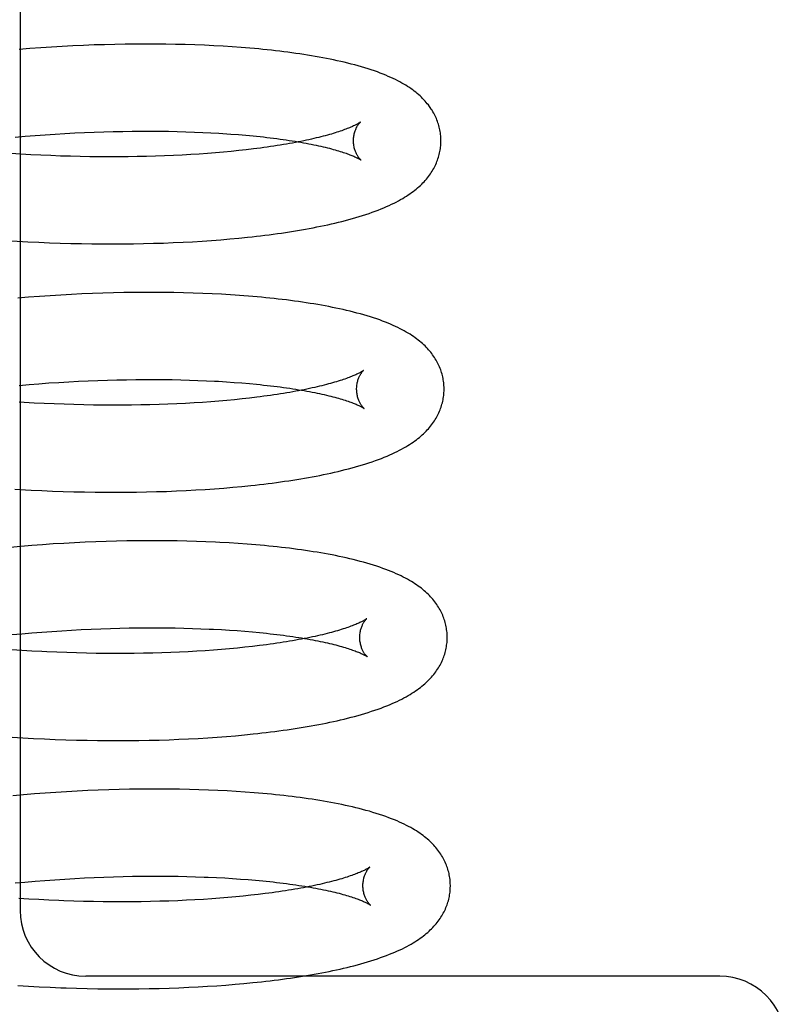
# Model space of a CAD drawing. Header units: inches. Extents: x 0 to 215, y 0 to 139.
# Tile 74 of 111: x 124.886 to 125.061, y 52.348 to 52.573. Entities that reach past the tile are written whole.
import ezdxf

# ---------------------------------------------------------------- set-up
doc = ezdxf.new("R2010")
doc.units = ezdxf.units.IN
doc.header["$LTSCALE"] = 11.804375
doc.header["$MEASUREMENT"] = 0
doc.linetypes.add('HIDDEN', pattern=[0.2, 0.1, -0.1])
doc.layers.add('DEFAULT_2', color=8, linetype='HIDDEN')

msp = doc.modelspace()

# ---------------------------------------------------------------- linework, layer by layer
at = {"layer": 'DEFAULT_2', "color": 8, "linetype": 'HIDDEN'}
for p, q in [((124.88573, 52.58921), (124.88573, 52.36921)), ((124.88797, 52.56636), (124.88549, 52.56617)), ((124.89044, 52.56654), (124.88797, 52.56636)), ((124.89291, 52.5667), (124.89044, 52.56654)), ((124.89536, 52.56684), (124.89291, 52.5667)), ((124.8978, 52.56696), (124.89536, 52.56684)), ((124.90023, 52.56707), (124.8978, 52.56696)), ((124.90265, 52.56717), (124.90023, 52.56707)), ((124.90504, 52.56724), (124.90265, 52.56717)), ((124.90743, 52.5673), (124.90504, 52.56724)), ((124.90979, 52.56734), (124.90743, 52.5673)), ((124.91213, 52.56737), (124.90979, 52.56734)), ((124.91446, 52.56738), (124.91213, 52.56737)), ((124.91676, 52.56737), (124.91446, 52.56738)), ((124.91903, 52.56735), (124.91676, 52.56737)), ((124.92129, 52.56731), (124.91903, 52.56735)), ((124.92351, 52.56726), (124.92129, 52.56731)), ((124.92571, 52.56719), (124.92351, 52.56726)), ((124.92789, 52.5671), (124.92571, 52.56719)), ((124.93003, 52.567), (124.92789, 52.5671)), ((124.93215, 52.56688), (124.93003, 52.567)), ((124.93423, 52.56675), (124.93215, 52.56688)), ((124.88463, 52.54611), (124.88692, 52.54631)), ((124.88692, 52.54631), (124.8892, 52.54649)), ((124.8892, 52.54649), (124.89147, 52.54665)), ((124.89147, 52.54665), (124.89373, 52.5468)), ((124.89373, 52.5468), (124.89599, 52.54693)), ((124.89599, 52.54693), (124.89823, 52.54705)), ((124.89823, 52.54705), (124.90046, 52.54716)), ((124.90046, 52.54716), (124.90267, 52.54724)), ((124.90267, 52.54724), (124.90487, 52.54732)), ((124.90487, 52.54732), (124.90705, 52.54738)), ((124.90705, 52.54738), (124.9092, 52.54742)), ((124.9092, 52.54742), (124.91134, 52.54745)), ((124.91134, 52.54745), (124.91346, 52.54747)), ((124.91346, 52.54747), (124.91555, 52.54747)), ((124.91555, 52.54747), (124.91761, 52.54746)), ((124.91761, 52.54746), (124.91965, 52.54743)), ((124.91965, 52.54743), (124.92166, 52.54739)), ((124.92166, 52.54739), (124.92363, 52.54733)), ((124.92363, 52.54733), (124.92558, 52.54727)), ((124.92558, 52.54727), (124.92749, 52.54719)), ((124.92749, 52.54719), (124.92937, 52.5471)), ((124.93211, 52.54693), (124.9339, 52.54681)), ((124.9339, 52.54681), (124.93564, 52.54668)), ((124.93564, 52.54668), (124.93734, 52.54653)), ((124.88589, 52.54221), (124.8836, 52.54235)), ((124.88817, 52.54208), (124.88589, 52.54221)), ((124.89045, 52.54196), (124.88817, 52.54208)), ((124.89273, 52.54186), (124.89045, 52.54196)), ((124.89499, 52.54178), (124.89273, 52.54186)), ((124.89724, 52.54171), (124.89499, 52.54178)), ((124.89948, 52.54166), (124.89724, 52.54171)), ((124.9017, 52.54162), (124.89948, 52.54166)), ((124.90391, 52.54159), (124.9017, 52.54162)), ((124.9061, 52.54158), (124.90391, 52.54159)), ((124.90827, 52.54159), (124.9061, 52.54158)), ((124.91042, 52.5416), (124.90827, 52.54159)), ((124.91254, 52.54164), (124.91042, 52.5416)), ((124.91465, 52.54168), (124.91254, 52.54164)), ((124.91672, 52.54174), (124.91465, 52.54168)), ((124.91877, 52.54181), (124.91672, 52.54174)), ((124.92079, 52.5419), (124.91877, 52.54181)), ((124.92278, 52.542), (124.92079, 52.5419)), ((124.92474, 52.54211), (124.92278, 52.542)), ((124.92667, 52.54223), (124.92474, 52.54211)), ((124.92856, 52.54236), (124.92667, 52.54223)), ((124.93041, 52.54251), (124.92856, 52.54236)), ((124.93223, 52.54267), (124.93041, 52.54251)), ((124.93401, 52.54284), (124.93223, 52.54267)), ((124.93574, 52.54301), (124.93401, 52.54284)), ((124.93744, 52.5432), (124.93574, 52.54301)), ((124.93909, 52.5434), (124.93744, 52.5432)), ((124.93575, 52.523), (124.93777, 52.52321)), ((124.88753, 52.52217), (124.88999, 52.52205)), ((124.88999, 52.52205), (124.89245, 52.52195)), ((124.89245, 52.52195), (124.89489, 52.52186)), ((124.89489, 52.52186), (124.89733, 52.52179)), ((124.89733, 52.52179), (124.89975, 52.52174)), ((124.89975, 52.52174), (124.90216, 52.5217)), ((124.90216, 52.5217), (124.90455, 52.52168)), ((124.90455, 52.52168), (124.90693, 52.52167)), ((124.90693, 52.52167), (124.90929, 52.52168)), ((124.90929, 52.52168), (124.91163, 52.52171)), ((124.91163, 52.52171), (124.91394, 52.52175)), ((124.91394, 52.52175), (124.91624, 52.52181)), ((124.91624, 52.52181), (124.91851, 52.52188)), ((124.91851, 52.52188), (124.92076, 52.52197)), ((124.92076, 52.52197), (124.92299, 52.52207)), ((124.92299, 52.52207), (124.92519, 52.52219)), ((124.92519, 52.52219), (124.92736, 52.52232)), ((124.92736, 52.52232), (124.9295, 52.52247)), ((124.9295, 52.52247), (124.93161, 52.52263)), ((124.93161, 52.52263), (124.9337, 52.52281)), ((124.9337, 52.52281), (124.93575, 52.523)), ((124.89259, 52.50984), (124.89013, 52.50967)), ((124.89503, 52.50999), (124.89259, 52.50984)), ((124.89746, 52.51012), (124.89503, 52.50999)), ((124.89988, 52.51024), (124.89746, 52.51012)), ((124.90229, 52.51034), (124.89988, 52.51024)), ((124.90468, 52.51042), (124.90229, 52.51034)), ((124.90706, 52.51048), (124.90468, 52.51042)), ((124.90942, 52.51053), (124.90706, 52.51048)), ((124.91176, 52.51057), (124.90942, 52.51053)), ((124.91407, 52.51059), (124.91176, 52.51057)), ((124.91637, 52.51059), (124.91407, 52.51059)), ((124.91865, 52.51057), (124.91637, 52.51059)), ((124.9209, 52.51054), (124.91865, 52.51057)), ((124.92313, 52.51049), (124.9209, 52.51054)), ((124.92533, 52.51043), (124.92313, 52.51049)), ((124.9275, 52.51035), (124.92533, 52.51043)), ((124.92965, 52.51026), (124.9275, 52.51035)), ((124.93489, 52.50996), (124.93281, 52.51009)), ((124.88767, 52.50949), (124.8852, 52.50929)), ((124.89013, 52.50967), (124.88767, 52.50949)), ((124.88549, 52.48933), (124.88777, 52.48953)), ((124.88777, 52.48953), (124.89005, 52.4897)), ((124.89005, 52.4897), (124.89232, 52.48987)), ((124.89232, 52.48987), (124.89459, 52.49002)), ((124.89459, 52.49002), (124.89684, 52.49015)), ((124.89684, 52.49015), (124.89908, 52.49027)), ((124.89908, 52.49027), (124.90131, 52.49037)), ((124.90131, 52.49037), (124.90352, 52.49046)), ((124.90352, 52.49046), (124.90572, 52.49053)), ((124.90572, 52.49053), (124.90789, 52.49059)), ((124.90789, 52.49059), (124.91005, 52.49063)), ((124.91005, 52.49063), (124.91219, 52.49066)), ((124.91219, 52.49066), (124.9143, 52.49068)), ((124.9143, 52.49068), (124.91639, 52.49068)), ((124.91639, 52.49068), (124.91845, 52.49066)), ((124.91845, 52.49066), (124.92049, 52.49064)), ((124.92049, 52.49064), (124.92249, 52.49059)), ((124.92249, 52.49059), (124.92447, 52.49054)), ((124.92447, 52.49054), (124.92641, 52.49047)), ((124.92641, 52.49047), (124.92832, 52.49039)), ((124.93112, 52.49025), (124.93294, 52.49014)), ((124.93294, 52.49014), (124.93472, 52.49001)), ((124.93472, 52.49001), (124.93646, 52.48988)), ((124.93646, 52.48988), (124.93816, 52.48973)), ((124.88784, 52.48534), (124.88555, 52.48548)), ((124.89353, 52.48507), (124.89126, 52.48517)), ((124.89579, 52.48499), (124.89353, 52.48507)), ((124.89804, 52.48492), (124.89579, 52.48499)), ((124.9175, 52.48495), (124.91543, 52.48489)), ((124.91955, 52.48502), (124.9175, 52.48495)), ((124.92157, 52.48511), (124.91955, 52.48502)), ((124.92356, 52.48521), (124.92157, 52.48511)), ((124.92552, 52.48532), (124.92356, 52.48521)), ((124.92744, 52.48544), (124.92552, 52.48532)), ((124.92933, 52.48558), (124.92744, 52.48544)), ((124.93118, 52.48572), (124.92933, 52.48558)), ((124.933, 52.48588), (124.93118, 52.48572)), ((124.93477, 52.48605), (124.933, 52.48588)), ((124.93651, 52.48623), (124.93477, 52.48605)), ((124.9382, 52.48642), (124.93651, 52.48623)), ((124.93985, 52.48661), (124.9382, 52.48642)), ((124.90027, 52.48486), (124.89804, 52.48492)), ((124.90249, 52.48483), (124.90027, 52.48486)), ((124.9047, 52.4848), (124.90249, 52.48483)), ((124.90689, 52.48479), (124.9047, 52.4848)), ((124.90906, 52.4848), (124.90689, 52.48479)), ((124.9112, 52.48481), (124.90906, 52.4848)), ((124.91333, 52.48485), (124.9112, 52.48481)), ((124.91543, 52.48489), (124.91333, 52.48485)), ((124.88452, 52.4656), (124.887, 52.46545)), ((124.8907, 52.46526), (124.89316, 52.46516)), ((124.89316, 52.46516), (124.8956, 52.46507)), ((124.8956, 52.46507), (124.89804, 52.465)), ((124.89804, 52.465), (124.90046, 52.46495)), ((124.90046, 52.46495), (124.90287, 52.46491)), ((124.90287, 52.46491), (124.90526, 52.46489)), ((124.90526, 52.46489), (124.90764, 52.46488)), ((124.90764, 52.46488), (124.91, 52.46489)), ((124.91, 52.46489), (124.91234, 52.46492)), ((124.91234, 52.46492), (124.91466, 52.46496)), ((124.91466, 52.46496), (124.91695, 52.46502)), ((124.91695, 52.46502), (124.91923, 52.46509)), ((124.91923, 52.46509), (124.92148, 52.46518)), ((124.92148, 52.46518), (124.9237, 52.46528)), ((124.9237, 52.46528), (124.9259, 52.4654)), ((124.9259, 52.4654), (124.92807, 52.46553)), ((124.92807, 52.46553), (124.93021, 52.46568)), ((124.93021, 52.46568), (124.93233, 52.46584)), ((124.93233, 52.46584), (124.93441, 52.46602)), ((124.93441, 52.46602), (124.93646, 52.46621)), ((124.93646, 52.46621), (124.93848, 52.46641)), ((124.90061, 52.45345), (124.89819, 52.45333)), ((124.90302, 52.45355), (124.90061, 52.45345)), ((124.90541, 52.45363), (124.90302, 52.45355)), ((124.90779, 52.45369), (124.90541, 52.45363)), ((124.91015, 52.45374), (124.90779, 52.45369)), ((124.91248, 52.45378), (124.91015, 52.45374)), ((124.9148, 52.45379), (124.91248, 52.45378)), ((124.9171, 52.4538), (124.9148, 52.45379)), ((124.91938, 52.45378), (124.9171, 52.4538)), ((124.92163, 52.45375), (124.91938, 52.45378)), ((124.92385, 52.4537), (124.92163, 52.45375)), ((124.92605, 52.45364), (124.92385, 52.4537)), ((124.92823, 52.45356), (124.92605, 52.45364)), ((124.93354, 52.4533), (124.93144, 52.45342)), ((124.88593, 52.4525), (124.88346, 52.45228)), ((124.8884, 52.4527), (124.88593, 52.4525)), ((124.89086, 52.45288), (124.8884, 52.4527)), ((124.89332, 52.45305), (124.89086, 52.45288)), ((124.89576, 52.4532), (124.89332, 52.45305)), ((124.89819, 52.45333), (124.89576, 52.4532)), ((124.93561, 52.45317), (124.93354, 52.4533)), ((124.89297, 52.43307), (124.89524, 52.43322)), ((124.89524, 52.43322), (124.89749, 52.43335)), ((124.89749, 52.43335), (124.89973, 52.43347)), ((124.89973, 52.43347), (124.90196, 52.43358)), ((124.90196, 52.43358), (124.90418, 52.43367)), ((124.90418, 52.43367), (124.90637, 52.43374)), ((124.90637, 52.43374), (124.90855, 52.4338)), ((124.90855, 52.4338), (124.91071, 52.43384)), ((124.91071, 52.43384), (124.91285, 52.43387)), ((124.91285, 52.43387), (124.91497, 52.43389)), ((124.91497, 52.43389), (124.91706, 52.43389)), ((124.91706, 52.43389), (124.91912, 52.43387)), ((124.91912, 52.43387), (124.92116, 52.43385)), ((124.92116, 52.43385), (124.92316, 52.4338)), ((124.92316, 52.4338), (124.92514, 52.43375)), ((124.92514, 52.43375), (124.92709, 52.43368)), ((124.92994, 52.43356), (124.9318, 52.43346)), ((124.9318, 52.43346), (124.93362, 52.43335)), ((124.93362, 52.43335), (124.9354, 52.43323)), ((124.9354, 52.43323), (124.93714, 52.43309)), ((124.88384, 52.43232), (124.88613, 52.43253)), ((124.88613, 52.43253), (124.88842, 52.43273)), ((124.88842, 52.43273), (124.8907, 52.43291)), ((124.8907, 52.43291), (124.89297, 52.43307)), ((124.93714, 52.43309), (124.93884, 52.43295)), ((124.88615, 52.4287), (124.88385, 52.42885)), ((124.88844, 52.42856), (124.88615, 52.4287)), ((124.92807, 52.42864), (124.92614, 52.42852)), ((124.92996, 52.42878), (124.92807, 52.42864)), ((124.93181, 52.42892), (124.92996, 52.42878)), ((124.93363, 52.42908), (124.93181, 52.42892)), ((124.93541, 52.42925), (124.93363, 52.42908)), ((124.93715, 52.42943), (124.93541, 52.42925)), ((124.93884, 52.42962), (124.93715, 52.42943)), ((124.9405, 52.42981), (124.93884, 52.42962)), ((124.89072, 52.42844), (124.88844, 52.42856)), ((124.89639, 52.4282), (124.89413, 52.42828)), ((124.89864, 52.42813), (124.89639, 52.4282)), ((124.90088, 52.42808), (124.89864, 52.42813)), ((124.9031, 52.42804), (124.90088, 52.42808)), ((124.90531, 52.42801), (124.9031, 52.42804)), ((124.9075, 52.428), (124.90531, 52.42801)), ((124.90967, 52.428), (124.9075, 52.428)), ((124.91182, 52.42802), (124.90967, 52.428)), ((124.91394, 52.42805), (124.91182, 52.42802)), ((124.91605, 52.4281), (124.91394, 52.42805)), ((124.91812, 52.42816), (124.91605, 52.4281)), ((124.92017, 52.42823), (124.91812, 52.42816)), ((124.92219, 52.42831), (124.92017, 52.42823)), ((124.92418, 52.42841), (124.92219, 52.42831)), ((124.92614, 52.42852), (124.92418, 52.42841)), ((124.88388, 52.40889), (124.88635, 52.40874)), ((124.88635, 52.40874), (124.88882, 52.4086)), ((124.88882, 52.4086), (124.89129, 52.40848)), ((124.89129, 52.40848), (124.89374, 52.40837)), ((124.89374, 52.40837), (124.89619, 52.40829)), ((124.9198, 52.40829), (124.92205, 52.40838)), ((124.92205, 52.40838), (124.92427, 52.40848)), ((124.92427, 52.40848), (124.92647, 52.4086)), ((124.92647, 52.4086), (124.92864, 52.40873)), ((124.92864, 52.40873), (124.93079, 52.40888)), ((124.93079, 52.40888), (124.9329, 52.40904)), ((124.9329, 52.40904), (124.93498, 52.40921)), ((124.93498, 52.40921), (124.93704, 52.4094)), ((124.93704, 52.4094), (124.93906, 52.40961)), ((124.89619, 52.40829), (124.89862, 52.40821)), ((124.89862, 52.40821), (124.90104, 52.40816)), ((124.90104, 52.40816), (124.90345, 52.40812)), ((124.90345, 52.40812), (124.90584, 52.4081)), ((124.90584, 52.4081), (124.90822, 52.40809)), ((124.90822, 52.40809), (124.91057, 52.4081)), ((124.91057, 52.4081), (124.91291, 52.40812)), ((124.91291, 52.40812), (124.91523, 52.40817)), ((124.91523, 52.40817), (124.91753, 52.40822)), ((124.91753, 52.40822), (124.9198, 52.40829)), ((124.88653, 52.3957), (124.88406, 52.39548)), ((124.889, 52.3959), (124.88653, 52.3957)), ((124.89146, 52.39608), (124.889, 52.3959)), ((124.89391, 52.39625), (124.89146, 52.39608)), ((124.89635, 52.3964), (124.89391, 52.39625)), ((124.89878, 52.39653), (124.89635, 52.3964)), ((124.9012, 52.39665), (124.89878, 52.39653)), ((124.90361, 52.39675), (124.9012, 52.39665)), ((124.906, 52.39683), (124.90361, 52.39675)), ((124.90837, 52.3969), (124.906, 52.39683)), ((124.91073, 52.39695), (124.90837, 52.3969)), ((124.91307, 52.39698), (124.91073, 52.39695)), ((124.91539, 52.397), (124.91307, 52.39698)), ((124.91768, 52.397), (124.91539, 52.397)), ((124.91996, 52.39699), (124.91768, 52.397)), ((124.92221, 52.39696), (124.91996, 52.39699)), ((124.92444, 52.39692), (124.92221, 52.39696)), ((124.92664, 52.39685), (124.92444, 52.39692)), ((124.92881, 52.39678), (124.92664, 52.39685)), ((124.93096, 52.39669), (124.92881, 52.39678)), ((124.93308, 52.39658), (124.93096, 52.39669)), ((124.93516, 52.39645), (124.93308, 52.39658)), ((124.93722, 52.39632), (124.93516, 52.39645)), ((124.90268, 52.37679), (124.9049, 52.37687)), ((124.9049, 52.37687), (124.90709, 52.37695)), ((124.90709, 52.37695), (124.90927, 52.37701)), ((124.90927, 52.37701), (124.91143, 52.37705)), ((124.91143, 52.37705), (124.91357, 52.37708)), ((124.91357, 52.37708), (124.91569, 52.37709)), ((124.91569, 52.37709), (124.91778, 52.37709)), ((124.91778, 52.37709), (124.91984, 52.37708)), ((124.91984, 52.37708), (124.92188, 52.37705)), ((124.92188, 52.37705), (124.92388, 52.37701)), ((124.92388, 52.37701), (124.92586, 52.37696)), ((124.92877, 52.37685), (124.93066, 52.37677)), ((124.88457, 52.37553), (124.88685, 52.37574)), ((124.88685, 52.37574), (124.88914, 52.37594)), ((124.88914, 52.37594), (124.89142, 52.37612)), ((124.89142, 52.37612), (124.89369, 52.37628)), ((124.89369, 52.37628), (124.89596, 52.37643)), ((124.89596, 52.37643), (124.89821, 52.37656)), ((124.89821, 52.37656), (124.90045, 52.37668)), ((124.90045, 52.37668), (124.90268, 52.37679)), ((124.93066, 52.37677), (124.93252, 52.37667)), ((124.93252, 52.37667), (124.93434, 52.37656)), ((124.93434, 52.37656), (124.93612, 52.37643)), ((124.93612, 52.37643), (124.93786, 52.3763)), ((124.93786, 52.3763), (124.93956, 52.37615)), ((124.93503, 52.37235), (124.93324, 52.37219)), ((124.93678, 52.37252), (124.93503, 52.37235)), ((124.93849, 52.3727), (124.93678, 52.37252)), ((124.94016, 52.37289), (124.93849, 52.3727)), ((124.94179, 52.37309), (124.94016, 52.37289)), ((124.88772, 52.37185), (124.88542, 52.372)), ((124.89001, 52.37172), (124.88772, 52.37185)), ((124.89231, 52.3716), (124.89001, 52.37172)), ((124.89459, 52.3715), (124.89231, 52.3716)), ((124.90025, 52.37132), (124.89799, 52.37138)), ((124.90249, 52.37127), (124.90025, 52.37132)), ((124.90472, 52.37123), (124.90249, 52.37127)), ((124.90693, 52.37121), (124.90472, 52.37123)), ((124.90912, 52.37121), (124.90693, 52.37121)), ((124.91129, 52.37122), (124.90912, 52.37121)), ((124.91344, 52.37124), (124.91129, 52.37122)), ((124.91557, 52.37128), (124.91344, 52.37124)), ((124.91767, 52.37133), (124.91557, 52.37128)), ((124.91974, 52.3714), (124.91767, 52.37133)), ((124.92179, 52.37147), (124.91974, 52.3714)), ((124.92381, 52.37156), (124.92179, 52.37147)), ((124.92572, 52.37166), (124.92381, 52.37156)), ((124.92765, 52.37178), (124.92572, 52.37166)), ((124.92955, 52.37191), (124.92765, 52.37178)), ((124.93141, 52.37204), (124.92955, 52.37191)), ((124.93324, 52.37219), (124.93141, 52.37204)), ((125.04573, 52.35421), (124.90073, 52.35421)), ((124.93071, 52.35203), (124.93281, 52.35218)), ((124.93281, 52.35218), (124.93489, 52.35235)), ((124.93489, 52.35235), (124.93693, 52.35253)), ((124.93693, 52.35253), (124.93894, 52.35273)), ((124.93894, 52.35273), (124.94093, 52.35294)), ((124.88519, 52.35206), (124.88766, 52.35191)), ((124.88766, 52.35191), (124.89012, 52.35178)), ((124.89012, 52.35178), (124.89257, 52.35166)), ((124.89257, 52.35166), (124.89501, 52.35156)), ((124.89866, 52.35144), (124.90107, 52.35138)), ((124.90107, 52.35138), (124.90348, 52.35134)), ((124.90348, 52.35134), (124.90586, 52.35131)), ((124.90586, 52.35131), (124.90824, 52.3513)), ((124.90824, 52.3513), (124.91059, 52.3513)), ((124.91059, 52.3513), (124.91292, 52.35132)), ((124.91292, 52.35132), (124.91524, 52.35136)), ((124.91524, 52.35136), (124.91753, 52.35141)), ((124.91753, 52.35141), (124.91981, 52.35148)), ((124.91981, 52.35148), (124.92206, 52.35156)), ((124.92206, 52.35156), (124.92428, 52.35166)), ((124.92428, 52.35166), (124.92648, 52.35177)), ((124.92648, 52.35177), (124.92858, 52.35189)), ((124.92858, 52.35189), (124.93071, 52.35203))]:
    msp.add_line(p, q, dxfattribs=at)
for points in [[(124.98197, 52.54543), (124.98196, 52.54572), (124.98195, 52.54606), (124.98192, 52.5464), (124.98189, 52.54673), (124.98184, 52.54707), (124.98179, 52.5474), (124.98173, 52.54774), (124.98166, 52.54807), (124.98158, 52.5484), (124.98149, 52.54873), (124.9814, 52.54906), (124.98129, 52.54939), (124.98118, 52.54971), (124.98105, 52.55003), (124.98092, 52.55035), (124.98078, 52.55067), (124.98063, 52.55098), (124.98048, 52.5513), (124.98031, 52.55161), (124.98013, 52.55192), (124.97995, 52.55223), (124.97975, 52.55253), (124.97954, 52.55284), (124.97933, 52.55314), (124.9791, 52.55345), (124.97886, 52.55375), (124.97861, 52.55405), (124.97835, 52.55435), (124.97807, 52.55465), (124.97779, 52.55494), (124.9775, 52.55523), (124.97719, 52.55552), (124.97688, 52.5558), (124.97655, 52.55608), (124.97622, 52.55635), (124.97587, 52.55663), (124.97551, 52.5569), (124.97514, 52.55716), (124.97476, 52.55743), (124.97436, 52.55769), (124.97394, 52.55795), (124.97351, 52.55821), (124.97306, 52.55847), (124.97259, 52.55873), (124.9721, 52.55898), (124.97159, 52.55924), (124.97107, 52.5595), (124.97052, 52.55975), (124.96994, 52.56), (124.96935, 52.56026), (124.96873, 52.5605), (124.9681, 52.56075), (124.96744, 52.561), (124.96675, 52.56124), (124.96605, 52.56148), (124.96532, 52.56172), (124.96457, 52.56195), (124.96381, 52.56218), (124.96303, 52.5624), (124.96225, 52.56261), (124.96145, 52.56282), (124.96066, 52.56302), (124.95986, 52.56322), (124.95905, 52.5634), (124.95825, 52.56358), (124.95743, 52.56376), (124.95661, 52.56393), (124.95578, 52.56409), (124.95494, 52.56425), (124.95409, 52.56441), (124.95323, 52.56456), (124.95236, 52.56471), (124.95148, 52.56485), (124.9506, 52.56499), (124.9497, 52.56513), (124.9488, 52.56526), (124.94789, 52.56538), (124.94697, 52.56551), (124.94604, 52.56563), (124.94511, 52.56574), (124.94416, 52.56585), (124.9432, 52.56596), (124.94224, 52.56606), (124.94127, 52.56616), (124.94029, 52.56626), (124.9393, 52.56635), (124.9383, 52.56644), (124.9373, 52.56652), (124.93628, 52.5666), (124.93423, 52.56675)], [(124.96356, 52.54955), (124.96355, 52.54954), (124.96354, 52.54952), (124.96351, 52.54951), (124.96347, 52.54948), (124.96343, 52.54945), (124.96337, 52.54941), (124.96331, 52.54937), (124.96323, 52.54932), (124.96314, 52.54926), (124.96304, 52.5492), (124.96293, 52.54914), (124.96281, 52.54907), (124.96267, 52.549), (124.96252, 52.54892), (124.96236, 52.54883), (124.96218, 52.54875), (124.96199, 52.54866), (124.96178, 52.54856), (124.96156, 52.54846), (124.96133, 52.54836), (124.96108, 52.54826), (124.96082, 52.54815), (124.96054, 52.54804), (124.96025, 52.54792), (124.95994, 52.54781), (124.95961, 52.54769), (124.95927, 52.54757), (124.95892, 52.54744), (124.95855, 52.54732), (124.95816, 52.5472), (124.95776, 52.54707), (124.95734, 52.54694), (124.95691, 52.54681), (124.95647, 52.54668), (124.956, 52.54655), (124.95553, 52.54642), (124.95504, 52.54629), (124.95453, 52.54616), (124.95401, 52.54603), (124.95347, 52.5459), (124.95292, 52.54577), (124.95236, 52.54564), (124.95178, 52.54551), (124.95119, 52.54538), (124.95058, 52.54526), (124.94996, 52.54513), (124.94932, 52.545), (124.94868, 52.54488), (124.94801, 52.54475), (124.94734, 52.54463), (124.94665, 52.54451), (124.94595, 52.54439), (124.94524, 52.54427), (124.94451, 52.54416), (124.94377, 52.54404), (124.94302, 52.54393), (124.94226, 52.54382), (124.94148, 52.54371), (124.9407, 52.54361), (124.9399, 52.5435), (124.93909, 52.5434)], [(124.96197, 52.54518), (124.96197, 52.54542), (124.96198, 52.54568), (124.962, 52.54594), (124.96203, 52.54619), (124.96207, 52.54643), (124.96211, 52.54666), (124.96216, 52.54689), (124.96222, 52.54711), (124.96228, 52.54732), (124.96234, 52.54751), (124.96241, 52.5477), (124.96248, 52.54788), (124.96255, 52.54804), (124.96262, 52.5482), (124.9627, 52.54835), (124.96277, 52.54848), (124.96284, 52.54861), (124.96291, 52.54873), (124.96298, 52.54884), (124.96305, 52.54894), (124.96311, 52.54903), (124.96318, 52.54911), (124.96323, 52.54919), (124.96329, 52.54926), (124.96334, 52.54932), (124.96339, 52.54937), (124.96343, 52.54942), (124.96347, 52.54945), (124.9635, 52.54949), (124.96353, 52.54951), (124.96354, 52.54953), (124.96356, 52.54954), (124.96356, 52.54955)], [(124.92937, 52.5471), (124.93121, 52.54699), (124.93211, 52.54693)], [(124.93734, 52.54653), (124.939, 52.54638), (124.93981, 52.5463), (124.94061, 52.54621), (124.9414, 52.54613), (124.94218, 52.54604), (124.94294, 52.54595), (124.94369, 52.54585), (124.94444, 52.54576), (124.94517, 52.54566), (124.94588, 52.54556), (124.94659, 52.54546), (124.94728, 52.54536), (124.94796, 52.54525), (124.94862, 52.54515), (124.94927, 52.54504), (124.94991, 52.54493), (124.95054, 52.54482), (124.95115, 52.5447), (124.95175, 52.54459), (124.95233, 52.54448), (124.9529, 52.54436), (124.95345, 52.54425), (124.95399, 52.54413), (124.95452, 52.54401), (124.95503, 52.54389), (124.95552, 52.54378), (124.956, 52.54366), (124.95647, 52.54354), (124.95692, 52.54342), (124.95736, 52.5433), (124.95778, 52.54319), (124.95818, 52.54307), (124.95857, 52.54295), (124.95895, 52.54284), (124.95931, 52.54273), (124.95965, 52.54261), (124.95998, 52.5425), (124.96029, 52.5424), (124.96059, 52.54229), (124.96087, 52.54219), (124.96114, 52.54208), (124.96139, 52.54198), (124.96163, 52.54189), (124.96185, 52.5418), (124.96206, 52.54171), (124.96225, 52.54162), (124.96243, 52.54154), (124.9626, 52.54146), (124.96275, 52.54138), (124.96289, 52.54131), (124.96302, 52.54124), (124.96313, 52.54118), (124.96324, 52.54112), (124.96333, 52.54107), (124.96341, 52.54103), (124.96347, 52.54098), (124.96353, 52.54095), (124.96358, 52.54092), (124.96362, 52.54089), (124.96364, 52.54087), (124.96365, 52.54087)], [(124.93777, 52.52321), (124.93877, 52.52332), (124.93976, 52.52343), (124.94074, 52.52354), (124.94171, 52.52366), (124.94268, 52.52378), (124.94363, 52.52391), (124.94458, 52.52404), (124.94552, 52.52417), (124.94645, 52.52431), (124.94737, 52.52445), (124.94828, 52.5246), (124.94919, 52.52475), (124.95008, 52.5249), (124.95097, 52.52505), (124.95185, 52.52521), (124.95272, 52.52538), (124.95358, 52.52555), (124.95443, 52.52572), (124.95526, 52.52589), (124.95609, 52.52607), (124.95692, 52.52626), (124.95773, 52.52644), (124.95853, 52.52664), (124.95933, 52.52684), (124.96013, 52.52704), (124.96092, 52.52725), (124.96171, 52.52747), (124.96249, 52.5277), (124.96327, 52.52793), (124.96404, 52.52817), (124.9648, 52.52841), (124.96554, 52.52866), (124.96626, 52.52891), (124.96696, 52.52917), (124.96764, 52.52942), (124.9683, 52.52968), (124.96893, 52.52994), (124.96954, 52.53021), (124.97013, 52.53047), (124.97069, 52.53073), (124.97124, 52.531), (124.97176, 52.53126), (124.97227, 52.53153), (124.97275, 52.5318), (124.97322, 52.53207), (124.97366, 52.53233), (124.97409, 52.5326), (124.9745, 52.53287), (124.97489, 52.53314), (124.97527, 52.5334), (124.97564, 52.53367), (124.97599, 52.53395), (124.97633, 52.53422), (124.97665, 52.5345), (124.97697, 52.53477), (124.97727, 52.53505), (124.97757, 52.53534), (124.97785, 52.53562), (124.97812, 52.53591), (124.97839, 52.5362), (124.97864, 52.53649), (124.97888, 52.53679), (124.97911, 52.53709), (124.97934, 52.53739), (124.97955, 52.53769), (124.97976, 52.538), (124.97995, 52.53831), (124.98014, 52.53862), (124.98031, 52.53893), (124.98048, 52.53924), (124.98064, 52.53956), (124.98079, 52.53987), (124.98093, 52.54019), (124.98106, 52.54051), (124.98118, 52.54083), (124.98129, 52.54116), (124.9814, 52.54148), (124.98149, 52.54181), (124.98158, 52.54214), (124.98166, 52.54247), (124.98173, 52.5428), (124.98179, 52.54313), (124.98184, 52.54346), (124.98189, 52.5438), (124.98192, 52.54413), (124.98194, 52.54447), (124.98196, 52.5448), (124.98197, 52.54514), (124.98197, 52.54543)], [(124.96365, 52.54087), (124.96366, 52.54086), (124.96367, 52.54085), (124.96367, 52.54085), (124.96367, 52.54085), (124.96366, 52.54086), (124.96364, 52.54088), (124.96361, 52.5409), (124.96358, 52.54093), (124.96354, 52.54097), (124.9635, 52.54102), (124.96345, 52.54107), (124.9634, 52.54113), (124.96334, 52.54119), (124.96328, 52.54127), (124.96322, 52.54135), (124.96315, 52.54144), (124.96308, 52.54153), (124.96301, 52.54164), (124.96294, 52.54175), (124.96286, 52.54188), (124.96279, 52.54201), (124.96271, 52.54215), (124.96263, 52.54231), (124.96256, 52.54247), (124.96248, 52.54264), (124.96241, 52.54283), (124.96234, 52.54302), (124.96227, 52.54323), (124.96221, 52.54345), (124.96215, 52.54368), (124.9621, 52.54391), (124.96206, 52.54416), (124.96202, 52.54441), (124.96199, 52.54467), (124.96198, 52.54494), (124.96197, 52.54518)], [(124.88381, 52.52239), (124.88505, 52.52231), (124.88753, 52.52217)], [(124.93281, 52.51009), (124.93177, 52.51015), (124.92965, 52.51026)], [(124.98269, 52.48864), (124.98268, 52.48892), (124.98267, 52.48926), (124.98264, 52.4896), (124.98261, 52.48993), (124.98256, 52.49026), (124.98251, 52.4906), (124.98245, 52.49093), (124.98238, 52.49126), (124.98231, 52.49159), (124.98222, 52.49192), (124.98212, 52.49224), (124.98202, 52.49257), (124.98191, 52.49289), (124.98179, 52.49321), (124.98166, 52.49353), (124.98152, 52.49385), (124.98137, 52.49416), (124.98121, 52.49447), (124.98105, 52.49478), (124.98087, 52.49509), (124.98069, 52.4954), (124.98049, 52.49571), (124.98029, 52.49601), (124.98008, 52.49631), (124.97986, 52.49661), (124.97963, 52.4969), (124.97939, 52.4972), (124.97913, 52.49748), (124.97887, 52.49777), (124.9786, 52.49806), (124.97833, 52.49834), (124.97803, 52.49861), (124.97773, 52.49889), (124.97742, 52.49916), (124.9771, 52.49943), (124.97677, 52.4997), (124.97642, 52.49997), (124.97606, 52.50023), (124.97569, 52.50049), (124.9753, 52.50075), (124.9749, 52.50101), (124.97449, 52.50126), (124.97405, 52.50152), (124.9736, 52.50178), (124.97313, 52.50203), (124.97264, 52.50229), (124.97213, 52.50254), (124.9716, 52.50279), (124.97105, 52.50304), (124.97047, 52.50329), (124.96988, 52.50354), (124.96926, 52.50379), (124.96862, 52.50403), (124.96796, 52.50428), (124.96728, 52.50452), (124.96657, 52.50475), (124.96584, 52.50499), (124.96509, 52.50522), (124.96433, 52.50544), (124.96355, 52.50566), (124.96277, 52.50587), (124.96198, 52.50608), (124.96118, 52.50628), (124.96039, 52.50647), (124.95959, 52.50665), (124.95878, 52.50683), (124.95797, 52.507), (124.95716, 52.50717), (124.95633, 52.50733), (124.9555, 52.50749), (124.95465, 52.50765), (124.9538, 52.5078), (124.95293, 52.50794), (124.95206, 52.50808), (124.95118, 52.50822), (124.95029, 52.50836), (124.94939, 52.50849), (124.94848, 52.50861), (124.94756, 52.50873), (124.94664, 52.50885), (124.9457, 52.50896), (124.94476, 52.50907), (124.94381, 52.50918), (124.94285, 52.50928), (124.94189, 52.50938), (124.94091, 52.50947), (124.93993, 52.50956), (124.93894, 52.50965), (124.93794, 52.50973), (124.93693, 52.50981), (124.93489, 52.50996)], [(124.96428, 52.49276), (124.96427, 52.49275), (124.96426, 52.49273), (124.96423, 52.49271), (124.96419, 52.49269), (124.96415, 52.49266), (124.96409, 52.49262), (124.96403, 52.49258), (124.96395, 52.49253), (124.96386, 52.49247), (124.96376, 52.49241), (124.96365, 52.49235), (124.96353, 52.49228), (124.96339, 52.49221), (124.96324, 52.49213), (124.96308, 52.49205), (124.9629, 52.49196), (124.96271, 52.49187), (124.96251, 52.49177), (124.96229, 52.49167), (124.96206, 52.49157), (124.96181, 52.49147), (124.96155, 52.49136), (124.96127, 52.49125), (124.96098, 52.49113), (124.96067, 52.49102), (124.96034, 52.4909), (124.96, 52.49078), (124.95965, 52.49066), (124.95928, 52.49053), (124.95889, 52.49041), (124.95849, 52.49028), (124.95808, 52.49015), (124.95765, 52.49003), (124.9572, 52.4899), (124.95674, 52.48977), (124.95627, 52.48964), (124.95577, 52.48951), (124.95527, 52.48938), (124.95475, 52.48925), (124.95421, 52.48911), (124.95366, 52.48898), (124.9531, 52.48886), (124.95252, 52.48873), (124.95193, 52.4886), (124.95132, 52.48847), (124.9507, 52.48834), (124.95007, 52.48822), (124.94942, 52.48809), (124.94876, 52.48797), (124.94809, 52.48785), (124.9474, 52.48773), (124.9467, 52.48761), (124.94599, 52.48749), (124.94526, 52.48737), (124.94453, 52.48726), (124.94378, 52.48715), (124.94301, 52.48704), (124.94224, 52.48693), (124.94146, 52.48682), (124.94066, 52.48672), (124.93985, 52.48661)], [(124.96269, 52.48839), (124.96269, 52.48863), (124.9627, 52.48889), (124.96272, 52.48914), (124.96275, 52.48939), (124.96279, 52.48964), (124.96283, 52.48987), (124.96288, 52.4901), (124.96294, 52.49032), (124.963, 52.49052), (124.96306, 52.49072), (124.96313, 52.49091), (124.9632, 52.49109), (124.96327, 52.49125), (124.96334, 52.49141), (124.96342, 52.49156), (124.96349, 52.49169), (124.96356, 52.49182), (124.96363, 52.49194), (124.9637, 52.49204), (124.96377, 52.49214), (124.96383, 52.49224), (124.9639, 52.49232), (124.96395, 52.4924), (124.96401, 52.49246), (124.96406, 52.49252), (124.96411, 52.49258), (124.96415, 52.49262), (124.96419, 52.49266), (124.96422, 52.4927), (124.96424, 52.49272), (124.96426, 52.49274), (124.96428, 52.49275), (124.96428, 52.49276)], [(124.92832, 52.49039), (124.9302, 52.4903), (124.93112, 52.49025)], [(124.93816, 52.48973), (124.93981, 52.48958), (124.94062, 52.4895), (124.94142, 52.48941), (124.94221, 52.48933), (124.94298, 52.48924), (124.94375, 52.48914), (124.9445, 52.48905), (124.94524, 52.48896), (124.94597, 52.48886), (124.94669, 52.48876), (124.94739, 52.48866), (124.94808, 52.48855), (124.94876, 52.48845), (124.94942, 52.48834), (124.95007, 52.48823), (124.95071, 52.48812), (124.95133, 52.48801), (124.95194, 52.4879), (124.95253, 52.48779), (124.95311, 52.48767), (124.95368, 52.48756), (124.95423, 52.48744), (124.95477, 52.48732), (124.9553, 52.48721), (124.95581, 52.48709), (124.9563, 52.48697), (124.95678, 52.48685), (124.95724, 52.48673), (124.95769, 52.48662), (124.95813, 52.4865), (124.95854, 52.48638), (124.95895, 52.48627), (124.95934, 52.48615), (124.95971, 52.48604), (124.96007, 52.48592), (124.96041, 52.48581), (124.96074, 52.4857), (124.96105, 52.48559), (124.96134, 52.48549), (124.96162, 52.48538), (124.96189, 52.48528), (124.96214, 52.48518), (124.96237, 52.48509), (124.9626, 52.48499), (124.9628, 52.4849), (124.96299, 52.48482), (124.96317, 52.48474), (124.96334, 52.48466), (124.96349, 52.48458), (124.96363, 52.48451), (124.96375, 52.48445), (124.96387, 52.48438), (124.96397, 52.48433), (124.96406, 52.48428), (124.96413, 52.48423), (124.9642, 52.48419), (124.96426, 52.48415), (124.9643, 52.48412), (124.96434, 52.4841), (124.96437, 52.48408), (124.96437, 52.48407)], [(124.93848, 52.46641), (124.93948, 52.46652), (124.94047, 52.46664), (124.94145, 52.46675), (124.94243, 52.46687), (124.94339, 52.46699), (124.94435, 52.46712), (124.9453, 52.46725), (124.94623, 52.46738), (124.94716, 52.46752), (124.94809, 52.46766), (124.949, 52.46781), (124.9499, 52.46795), (124.9508, 52.46811), (124.95168, 52.46826), (124.95256, 52.46842), (124.95343, 52.46859), (124.95429, 52.46875), (124.95514, 52.46893), (124.95598, 52.4691), (124.95682, 52.46928), (124.95764, 52.46947), (124.95845, 52.46965), (124.95926, 52.46985), (124.96006, 52.47005), (124.96085, 52.47025), (124.96164, 52.47046), (124.96243, 52.47068), (124.96322, 52.47091), (124.964, 52.47114), (124.96477, 52.47138), (124.96552, 52.47162), (124.96626, 52.47187), (124.96698, 52.47212), (124.96768, 52.47238), (124.96836, 52.47263), (124.96902, 52.47289), (124.96965, 52.47315), (124.97026, 52.47341), (124.97085, 52.47368), (124.97141, 52.47394), (124.97196, 52.47421), (124.97248, 52.47447), (124.97299, 52.47474), (124.97347, 52.47501), (124.97394, 52.47527), (124.97438, 52.47554), (124.97481, 52.47581), (124.97522, 52.47608), (124.97561, 52.47634), (124.97599, 52.47661), (124.97635, 52.47688), (124.97671, 52.47715), (124.97704, 52.47743), (124.97737, 52.4777), (124.97769, 52.47798), (124.97799, 52.47826), (124.97829, 52.47855), (124.97857, 52.47883), (124.97884, 52.47912), (124.9791, 52.47941), (124.97936, 52.4797), (124.9796, 52.48), (124.97983, 52.4803), (124.98006, 52.4806), (124.98027, 52.4809), (124.98048, 52.48121), (124.98067, 52.48151), (124.98086, 52.48182), (124.98103, 52.48214), (124.9812, 52.48245), (124.98136, 52.48277), (124.98151, 52.48308), (124.98165, 52.4834), (124.98178, 52.48372), (124.9819, 52.48404), (124.98201, 52.48436), (124.98212, 52.48469), (124.98221, 52.48502), (124.9823, 52.48535), (124.98238, 52.48568), (124.98245, 52.48601), (124.98251, 52.48634), (124.98256, 52.48667), (124.98261, 52.48701), (124.98264, 52.48734), (124.98267, 52.48768), (124.98268, 52.48801), (124.98269, 52.48835), (124.98269, 52.48864)], [(124.96437, 52.48407), (124.96438, 52.48406), (124.96439, 52.48406), (124.96439, 52.48406), (124.96437, 52.48407), (124.96435, 52.48409), (124.96433, 52.48412), (124.96429, 52.48415), (124.96426, 52.48418), (124.96421, 52.48423), (124.96416, 52.48428), (124.96411, 52.48434), (124.96405, 52.48441), (124.96399, 52.48448), (124.96393, 52.48456), (124.96386, 52.48465), (124.96379, 52.48475), (124.96372, 52.48486), (124.96365, 52.48498), (124.96357, 52.4851), (124.9635, 52.48524), (124.96342, 52.48538), (124.96334, 52.48553), (124.96327, 52.4857), (124.96319, 52.48587), (124.96312, 52.48606), (124.96305, 52.48626), (124.96298, 52.48646), (124.96292, 52.48668), (124.96287, 52.4869), (124.96282, 52.48714), (124.96278, 52.48738), (124.96274, 52.48763), (124.96271, 52.48789), (124.9627, 52.48815), (124.96269, 52.48839)], [(124.89126, 52.48517), (124.88898, 52.48528), (124.88784, 52.48534)], [(124.887, 52.46545), (124.88824, 52.46538), (124.8907, 52.46526)], [(124.93144, 52.45342), (124.93038, 52.45347), (124.92823, 52.45356)], [(124.98341, 52.43185), (124.9834, 52.43213), (124.98339, 52.43247), (124.98336, 52.4328), (124.98333, 52.43314), (124.98328, 52.43347), (124.98323, 52.43381), (124.98317, 52.43414), (124.9831, 52.43447), (124.98303, 52.4348), (124.98294, 52.43513), (124.98284, 52.43545), (124.98274, 52.43578), (124.98263, 52.4361), (124.98251, 52.43642), (124.98238, 52.43674), (124.98224, 52.43705), (124.98209, 52.43737), (124.98193, 52.43768), (124.98177, 52.43799), (124.98159, 52.4383), (124.98141, 52.43861), (124.98121, 52.43891), (124.98101, 52.43922), (124.9808, 52.43952), (124.98058, 52.43982), (124.98035, 52.44011), (124.98011, 52.4404), (124.97986, 52.44069), (124.9796, 52.44098), (124.97933, 52.44126), (124.97905, 52.44154), (124.97876, 52.44182), (124.97845, 52.4421), (124.97814, 52.44237), (124.97782, 52.44264), (124.97749, 52.44291), (124.97714, 52.44317), (124.97678, 52.44344), (124.97641, 52.4437), (124.97603, 52.44396), (124.97563, 52.44422), (124.97521, 52.44447), (124.97478, 52.44473), (124.97432, 52.44499), (124.97385, 52.44524), (124.97336, 52.4455), (124.97285, 52.44575), (124.97232, 52.446), (124.97177, 52.44625), (124.97119, 52.4465), (124.9706, 52.44675), (124.96998, 52.447), (124.96935, 52.44724), (124.96868, 52.44748), (124.968, 52.44772), (124.96729, 52.44796), (124.96657, 52.44819), (124.96582, 52.44842), (124.96506, 52.44865), (124.96428, 52.44887), (124.9635, 52.44908), (124.96271, 52.44929), (124.96191, 52.44948), (124.96112, 52.44968), (124.96032, 52.44986), (124.95952, 52.45004), (124.95871, 52.45021), (124.95789, 52.45038), (124.95706, 52.45054), (124.95622, 52.4507), (124.95538, 52.45086), (124.95452, 52.45101), (124.95365, 52.45115), (124.95278, 52.45129), (124.9519, 52.45143), (124.95101, 52.45156), (124.95011, 52.45169), (124.9492, 52.45182), (124.94829, 52.45194), (124.94737, 52.45206), (124.94643, 52.45217), (124.94549, 52.45228), (124.94454, 52.45239), (124.94358, 52.45249), (124.94261, 52.45259), (124.94164, 52.45268), (124.94065, 52.45277), (124.93966, 52.45286), (124.93866, 52.45294), (124.93765, 52.45302), (124.93561, 52.45317)], [(124.965, 52.43596), (124.96499, 52.43596), (124.96497, 52.43594), (124.96495, 52.43592), (124.96491, 52.4359), (124.96487, 52.43586), (124.96481, 52.43583), (124.96474, 52.43578), (124.96467, 52.43573), (124.96458, 52.43568), (124.96448, 52.43562), (124.96436, 52.43555), (124.96424, 52.43548), (124.9641, 52.43541), (124.96395, 52.43533), (124.96379, 52.43525), (124.96361, 52.43516), (124.96342, 52.43507), (124.96321, 52.43497), (124.96299, 52.43488), (124.96276, 52.43477), (124.96251, 52.43467), (124.96224, 52.43456), (124.96197, 52.43445), (124.96167, 52.43433), (124.96136, 52.43422), (124.96104, 52.4341), (124.96069, 52.43398), (124.96034, 52.43386), (124.95997, 52.43373), (124.95958, 52.43361), (124.95918, 52.43348), (124.95876, 52.43335), (124.95833, 52.43322), (124.95788, 52.43309), (124.95742, 52.43297), (124.95694, 52.43283), (124.95645, 52.4327), (124.95594, 52.43257), (124.95542, 52.43244), (124.95489, 52.43231), (124.95434, 52.43218), (124.95377, 52.43205), (124.95319, 52.43192), (124.9526, 52.4318), (124.95199, 52.43167), (124.95137, 52.43154), (124.95073, 52.43142), (124.95009, 52.43129), (124.94942, 52.43117), (124.94875, 52.43104), (124.94806, 52.43092), (124.94736, 52.4308), (124.94664, 52.43069), (124.94592, 52.43057), (124.94518, 52.43046), (124.94443, 52.43034), (124.94367, 52.43023), (124.94289, 52.43013), (124.9421, 52.43002), (124.94131, 52.42991), (124.9405, 52.42981)], [(124.96341, 52.43159), (124.96341, 52.43184), (124.96342, 52.4321), (124.96344, 52.43236), (124.96347, 52.43262), (124.96351, 52.43286), (124.96355, 52.4331), (124.9636, 52.43332), (124.96366, 52.43354), (124.96372, 52.43375), (124.96379, 52.43394), (124.96385, 52.43413), (124.96392, 52.43431), (124.964, 52.43447), (124.96407, 52.43463), (124.96414, 52.43477), (124.96421, 52.43491), (124.96429, 52.43504), (124.96436, 52.43515), (124.96443, 52.43526), (124.96449, 52.43536), (124.96456, 52.43545), (124.96462, 52.43553), (124.96468, 52.43561), (124.96473, 52.43568), (124.96478, 52.43574), (124.96483, 52.43579), (124.96487, 52.43584), (124.96491, 52.43587), (124.96494, 52.43591), (124.96497, 52.43593), (124.96499, 52.43595), (124.965, 52.43596), (124.965, 52.43597)], [(124.92709, 52.43368), (124.929, 52.4336), (124.92994, 52.43356)], [(124.93884, 52.43295), (124.9405, 52.43279), (124.94131, 52.43271), (124.94211, 52.43262), (124.9429, 52.43254), (124.94367, 52.43245), (124.94444, 52.43236), (124.94519, 52.43226), (124.94593, 52.43217), (124.94666, 52.43207), (124.94738, 52.43197), (124.94808, 52.43187), (124.94877, 52.43177), (124.94945, 52.43166), (124.95012, 52.43155), (124.95077, 52.43145), (124.9514, 52.43134), (124.95203, 52.43123), (124.95264, 52.43111), (124.95323, 52.431), (124.95382, 52.43088), (124.95438, 52.43077), (124.95494, 52.43065), (124.95548, 52.43054), (124.956, 52.43042), (124.95651, 52.4303), (124.957, 52.43018), (124.95748, 52.43007), (124.95795, 52.42995), (124.9584, 52.42983), (124.95883, 52.42971), (124.95925, 52.42959), (124.95966, 52.42948), (124.96004, 52.42936), (124.96042, 52.42925), (124.96078, 52.42913), (124.96112, 52.42902), (124.96145, 52.42891), (124.96176, 52.4288), (124.96206, 52.4287), (124.96234, 52.42859), (124.9626, 52.42849), (124.96285, 52.42839), (124.96309, 52.4283), (124.96331, 52.4282), (124.96352, 52.42812), (124.96371, 52.42803), (124.96389, 52.42795), (124.96406, 52.42787), (124.96421, 52.42779), (124.96435, 52.42772), (124.96447, 52.42766), (124.96458, 52.42759), (124.96469, 52.42754), (124.96478, 52.42749), (124.96485, 52.42744), (124.96492, 52.4274), (124.96498, 52.42736), (124.96502, 52.42733), (124.96506, 52.42731), (124.96509, 52.42729), (124.96509, 52.42728)], [(124.93906, 52.40961), (124.94006, 52.40972), (124.94105, 52.40983), (124.94203, 52.40994), (124.943, 52.41006), (124.94397, 52.41018), (124.94492, 52.41031), (124.94587, 52.41044), (124.94681, 52.41057), (124.94774, 52.41071), (124.94866, 52.41085), (124.94957, 52.41099), (124.95048, 52.41114), (124.95137, 52.41129), (124.95226, 52.41145), (124.95314, 52.41161), (124.95401, 52.41177), (124.95487, 52.41194), (124.95572, 52.41211), (124.95656, 52.41228), (124.95739, 52.41246), (124.95821, 52.41264), (124.95903, 52.41283), (124.95983, 52.41302), (124.96063, 52.41322), (124.96143, 52.41342), (124.96222, 52.41363), (124.96302, 52.41385), (124.9638, 52.41408), (124.96459, 52.41431), (124.96536, 52.41455), (124.96612, 52.41479), (124.96686, 52.41504), (124.96758, 52.41529), (124.96828, 52.41554), (124.96895, 52.41579), (124.96959, 52.41604), (124.97022, 52.4163), (124.97081, 52.41655), (124.97139, 52.41681), (124.97195, 52.41706), (124.97249, 52.41732), (124.97301, 52.41758), (124.97351, 52.41784), (124.97399, 52.4181), (124.97446, 52.41837), (124.97491, 52.41863), (124.97534, 52.4189), (124.97576, 52.41917), (124.97616, 52.41943), (124.97655, 52.4197), (124.97692, 52.41998), (124.97728, 52.42025), (124.97763, 52.42053), (124.97797, 52.42081), (124.9783, 52.4211), (124.97862, 52.42139), (124.97893, 52.42168), (124.97923, 52.42198), (124.97952, 52.42228), (124.97979, 52.42258), (124.98006, 52.42288), (124.98031, 52.42319), (124.98055, 52.4235), (124.98078, 52.4238), (124.98099, 52.42411), (124.9812, 52.42442), (124.9814, 52.42473), (124.98158, 52.42504), (124.98176, 52.42535), (124.98192, 52.42566), (124.98208, 52.42597), (124.98223, 52.42629), (124.98237, 52.42661), (124.9825, 52.42693), (124.98262, 52.42725), (124.98273, 52.42757), (124.98284, 52.42789), (124.98293, 52.42822), (124.98302, 52.42855), (124.9831, 52.42888), (124.98317, 52.42921), (124.98323, 52.42954), (124.98328, 52.42988), (124.98333, 52.43021), (124.98336, 52.43055), (124.98339, 52.43088), (124.9834, 52.43122), (124.98341, 52.43156), (124.98341, 52.43185)], [(124.96509, 52.42728), (124.9651, 52.42727), (124.96511, 52.42727), (124.96511, 52.42727), (124.9651, 52.42728), (124.96507, 52.4273), (124.96505, 52.42732), (124.96502, 52.42736), (124.96498, 52.42739), (124.96493, 52.42744), (124.96489, 52.42749), (124.96483, 52.42755), (124.96478, 52.42762), (124.96471, 52.42769), (124.96465, 52.42777), (124.96458, 52.42786), (124.96451, 52.42796), (124.96444, 52.42807), (124.96437, 52.42818), (124.96429, 52.42831), (124.96422, 52.42844), (124.96414, 52.42859), (124.96406, 52.42874), (124.96399, 52.42891), (124.96391, 52.42908), (124.96384, 52.42927), (124.96377, 52.42946), (124.96371, 52.42967), (124.96364, 52.42989), (124.96359, 52.43011), (124.96354, 52.43035), (124.9635, 52.43059), (124.96346, 52.43084), (124.96344, 52.43109), (124.96342, 52.43136), (124.96341, 52.43159)], [(124.89413, 52.42828), (124.89186, 52.42838), (124.89072, 52.42844)], [(124.98413, 52.37506), (124.98412, 52.37534), (124.98411, 52.37568), (124.98408, 52.37601), (124.98405, 52.37635), (124.98401, 52.37668), (124.98395, 52.37701), (124.98389, 52.37735), (124.98382, 52.37768), (124.98375, 52.37801), (124.98366, 52.37833), (124.98356, 52.37866), (124.98346, 52.37898), (124.98335, 52.37931), (124.98323, 52.37963), (124.9831, 52.37994), (124.98296, 52.38026), (124.98281, 52.38057), (124.98266, 52.38089), (124.98249, 52.3812), (124.98232, 52.38151), (124.98213, 52.38181), (124.98194, 52.38212), (124.98174, 52.38242), (124.98152, 52.38272), (124.9813, 52.38302), (124.98107, 52.38331), (124.98083, 52.38361), (124.98058, 52.3839), (124.98032, 52.38418), (124.98005, 52.38447), (124.97977, 52.38475), (124.97948, 52.38503), (124.97918, 52.3853), (124.97887, 52.38557), (124.97855, 52.38584), (124.97822, 52.38611), (124.97787, 52.38638), (124.97751, 52.38664), (124.97714, 52.3869), (124.97676, 52.38716), (124.97636, 52.38742), (124.97594, 52.38767), (124.97551, 52.38793), (124.97506, 52.38819), (124.97459, 52.38844), (124.9741, 52.3887), (124.97359, 52.38895), (124.97306, 52.3892), (124.97251, 52.38945), (124.97193, 52.38971), (124.97133, 52.38996), (124.9707, 52.39021), (124.97004, 52.39046), (124.96936, 52.39071), (124.96865, 52.39096), (124.96791, 52.3912), (124.96715, 52.39145), (124.96638, 52.39168), (124.96561, 52.39191), (124.96483, 52.39212), (124.96406, 52.39233), (124.96328, 52.39253), (124.9625, 52.39273), (124.96171, 52.39291), (124.96092, 52.3931), (124.96012, 52.39327), (124.95931, 52.39344), (124.95849, 52.39361), (124.95766, 52.39377), (124.95682, 52.39393), (124.95597, 52.39409), (124.95511, 52.39424), (124.95425, 52.39438), (124.95337, 52.39452), (124.95249, 52.39466), (124.9516, 52.39479), (124.9507, 52.39492), (124.94979, 52.39505), (124.94888, 52.39517), (124.94795, 52.39528), (124.94702, 52.3954), (124.94608, 52.39551), (124.94513, 52.39561), (124.94417, 52.39571), (124.9432, 52.39581), (124.94222, 52.3959), (124.94124, 52.39599), (124.94025, 52.39608), (124.93925, 52.39616), (124.93722, 52.39632)], [(124.96572, 52.37917), (124.96572, 52.37917), (124.9657, 52.37916), (124.96568, 52.37914), (124.96564, 52.37911), (124.9656, 52.37908), (124.96555, 52.37905), (124.96549, 52.37901), (124.96541, 52.37896), (124.96533, 52.37891), (124.96523, 52.37885), (124.96513, 52.37879), (124.96501, 52.37872), (124.96488, 52.37865), (124.96473, 52.37857), (124.96457, 52.37849), (124.9644, 52.3784), (124.96422, 52.37832), (124.96402, 52.37822), (124.96381, 52.37813), (124.96358, 52.37803), (124.96334, 52.37792), (124.96308, 52.37782), (124.96281, 52.37771), (124.96253, 52.3776), (124.96223, 52.37748), (124.96191, 52.37736), (124.96158, 52.37725), (124.96123, 52.37712), (124.96087, 52.377), (124.9605, 52.37688), (124.9601, 52.37675), (124.9597, 52.37663), (124.95928, 52.3765), (124.95884, 52.37637), (124.95839, 52.37624), (124.95792, 52.37611), (124.95744, 52.37598), (124.95695, 52.37585), (124.95644, 52.37572), (124.95591, 52.3756), (124.95537, 52.37547), (124.95482, 52.37534), (124.95425, 52.37521), (124.95367, 52.37508), (124.95308, 52.37495), (124.95247, 52.37483), (124.95184, 52.3747), (124.95121, 52.37458), (124.95056, 52.37445), (124.9499, 52.37433), (124.94922, 52.37421), (124.94853, 52.37409), (124.94783, 52.37397), (124.94712, 52.37386), (124.94639, 52.37374), (124.94565, 52.37363), (124.9449, 52.37352), (124.94414, 52.37341), (124.94337, 52.3733), (124.94258, 52.3732), (124.94179, 52.37309)], [(124.96413, 52.3748), (124.96413, 52.37504), (124.96414, 52.3753), (124.96416, 52.37556), (124.96419, 52.37581), (124.96423, 52.37605), (124.96427, 52.37628), (124.96432, 52.37651), (124.96437, 52.37672), (124.96443, 52.37693), (124.9645, 52.37713), (124.96456, 52.37731), (124.96463, 52.37749), (124.96471, 52.37766), (124.96478, 52.37781), (124.96485, 52.37796), (124.96492, 52.3781), (124.96499, 52.37822), (124.96506, 52.37834), (124.96513, 52.37845), (124.9652, 52.37855), (124.96527, 52.37864), (124.96533, 52.37873), (124.96539, 52.3788), (124.96544, 52.37887), (124.96549, 52.37893), (124.96554, 52.37899), (124.96558, 52.37903), (124.96562, 52.37907), (124.96565, 52.37911), (124.96568, 52.37913), (124.9657, 52.37915), (124.96572, 52.37917), (124.96572, 52.37917)], [(124.92586, 52.37696), (124.92781, 52.37689), (124.92877, 52.37685)], [(124.93956, 52.37615), (124.94122, 52.376), (124.94203, 52.37592), (124.94283, 52.37583), (124.94362, 52.37575), (124.94439, 52.37566), (124.94516, 52.37557), (124.94591, 52.37547), (124.94665, 52.37538), (124.94738, 52.37528), (124.9481, 52.37518), (124.9488, 52.37508), (124.94949, 52.37498), (124.95017, 52.37487), (124.95083, 52.37476), (124.95149, 52.37465), (124.95212, 52.37455), (124.95275, 52.37443), (124.95336, 52.37432), (124.95395, 52.37421), (124.95454, 52.37409), (124.9551, 52.37398), (124.95566, 52.37386), (124.9562, 52.37375), (124.95672, 52.37363), (124.95723, 52.37351), (124.95772, 52.37339), (124.9582, 52.37327), (124.95867, 52.37316), (124.95912, 52.37304), (124.95955, 52.37292), (124.95997, 52.3728), (124.96038, 52.37269), (124.96077, 52.37257), (124.96114, 52.37246), (124.9615, 52.37234), (124.96184, 52.37223), (124.96217, 52.37212), (124.96248, 52.37201), (124.96278, 52.37191), (124.96306, 52.3718), (124.96332, 52.3717), (124.96357, 52.3716), (124.96381, 52.37151), (124.96403, 52.37141), (124.96424, 52.37132), (124.96443, 52.37124), (124.96461, 52.37115), (124.96478, 52.37108), (124.96493, 52.371), (124.96507, 52.37093), (124.96519, 52.37086), (124.96531, 52.3708), (124.96541, 52.37075), (124.9655, 52.37069), (124.96557, 52.37065), (124.96564, 52.37061), (124.9657, 52.37057), (124.96574, 52.37054), (124.96578, 52.37051), (124.96581, 52.3705), (124.96581, 52.37049)], [(124.94093, 52.35294), (124.9419, 52.35305), (124.94288, 52.35317), (124.94384, 52.35328), (124.94479, 52.35341), (124.94574, 52.35353), (124.94667, 52.35366), (124.9476, 52.35379), (124.94852, 52.35393), (124.94943, 52.35406), (124.95034, 52.35421), (124.95123, 52.35435), (124.95212, 52.3545), (124.953, 52.35466), (124.95387, 52.35481), (124.95473, 52.35498), (124.95558, 52.35514), (124.95642, 52.35531), (124.95726, 52.35548), (124.95808, 52.35566), (124.95889, 52.35584), (124.9597, 52.35603), (124.9605, 52.35622), (124.96129, 52.35641), (124.96208, 52.35661), (124.96286, 52.35682), (124.96364, 52.35703), (124.96442, 52.35725), (124.96519, 52.35748), (124.96596, 52.35772), (124.96671, 52.35796), (124.96745, 52.3582), (124.96817, 52.35845), (124.96887, 52.3587), (124.96955, 52.35895), (124.9702, 52.35921), (124.97084, 52.35946), (124.97145, 52.35972), (124.97204, 52.35998), (124.97261, 52.36024), (124.97316, 52.3605), (124.97368, 52.36077), (124.97419, 52.36103), (124.97468, 52.36129), (124.97515, 52.36156), (124.9756, 52.36182), (124.97603, 52.36209), (124.97644, 52.36235), (124.97684, 52.36262), (124.97722, 52.36288), (124.97759, 52.36315), (124.97795, 52.36342), (124.97829, 52.36369), (124.97862, 52.36396), (124.97894, 52.36423), (124.97925, 52.36451), (124.97954, 52.36478), (124.97983, 52.36507), (124.98011, 52.36535), (124.98037, 52.36563), (124.98063, 52.36592), (124.98088, 52.36621), (124.98111, 52.36651), (124.98134, 52.3668), (124.98156, 52.3671), (124.98177, 52.3674), (124.98197, 52.3677), (124.98216, 52.36801), (124.98234, 52.36832), (124.98251, 52.36862), (124.98268, 52.36894), (124.98283, 52.36925), (124.98298, 52.36956), (124.98311, 52.36988), (124.98324, 52.37019), (124.98336, 52.37051), (124.98347, 52.37083), (124.98357, 52.37115), (124.98367, 52.37147), (124.98375, 52.3718), (124.98383, 52.37213), (124.9839, 52.37245), (124.98395, 52.37278), (124.98401, 52.37311), (124.98405, 52.37344), (124.98408, 52.37377), (124.98411, 52.37411), (124.98412, 52.37444), (124.98413, 52.37477), (124.98413, 52.37506)], [(124.96581, 52.37049), (124.96582, 52.37048), (124.96583, 52.37047), (124.96583, 52.37048), (124.96582, 52.37049), (124.96579, 52.37051), (124.96577, 52.37053), (124.96574, 52.37056), (124.9657, 52.3706), (124.96565, 52.37065), (124.96561, 52.3707), (124.96555, 52.37076), (124.9655, 52.37083), (124.96543, 52.3709), (124.96537, 52.37098), (124.9653, 52.37107), (124.96523, 52.37117), (124.96516, 52.37128), (124.96509, 52.37139), (124.96501, 52.37152), (124.96494, 52.37165), (124.96486, 52.3718), (124.96478, 52.37195), (124.96471, 52.37212), (124.96463, 52.37229), (124.96456, 52.37248), (124.96449, 52.37267), (124.96443, 52.37288), (124.96436, 52.3731), (124.96431, 52.37332), (124.96426, 52.37356), (124.96422, 52.3738), (124.96418, 52.37405), (124.96416, 52.3743), (124.96414, 52.37456), (124.96413, 52.3748)], [(124.89799, 52.37138), (124.89573, 52.37146), (124.89459, 52.3715)], [(124.89501, 52.35156), (124.89623, 52.35152), (124.89866, 52.35144)]]:
    msp.add_lwpolyline(points, dxfattribs=at)
for centre, start, end in [((124.90073, 52.36921), 180, 270), ((125.04573, 52.33921), 0, 90)]:
    msp.add_arc(centre, 0.015, start, end, dxfattribs=at)

doc.saveas('drawing.dxf')
